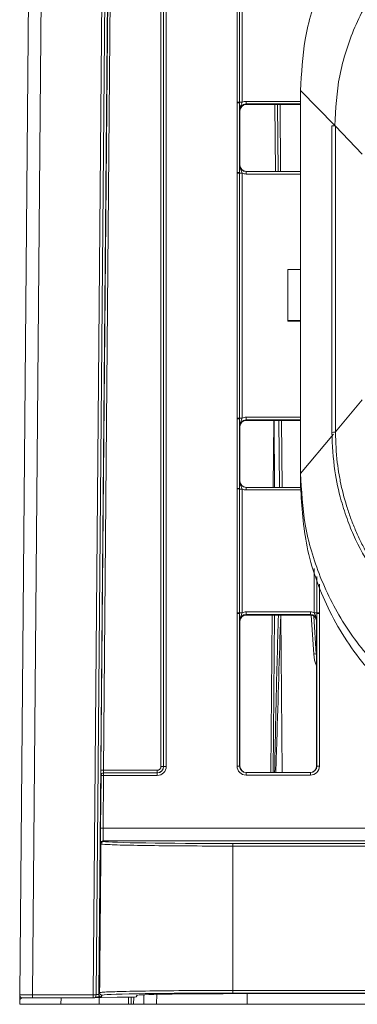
# Model space of a CAD drawing. Header units: millimetres. Extents: x 0 to 2100, y 0 to 1485.
# Tile 1 of 67: x 419 to 445, y 268 to 345. Entities that reach past the tile are written whole.
import ezdxf

# ---------------------------------------------------------------- set-up
doc = ezdxf.new("R2010")
doc.units = ezdxf.units.MM
doc.header["$LTSCALE"] = 5

msp = doc.modelspace()

# ---------------------------------------------------------------- linework, layer by layer
at = {"color": 7, "linetype": 'Continuous', "lineweight": 15}
for p, q in [((418.702, 268.385), (420.63, 489.319)), ((421.63, 489.348), (419.702, 268.385)), ((424.457, 268.385), (426.194, 467.409)), ((426.434, 467.405), (424.697, 268.381)), ((425.064, 285.973), (426.619, 464.183)), ((426.819, 464.183), (425.264, 285.973)), ((429.767, 286.273), (429.767, 463.883)), ((429.967, 463.885), (429.967, 286.275)), ((429.976, 286.275), (429.976, 463.904)), ((430.176, 463.906), (430.176, 286.277)), ((426.565, 458.455), (424.891, 268.429)), ((435.727, 338.317), (435.727, 348.014)), ((435.927, 348.012), (435.927, 338.315)), ((436.127, 348.01), (436.127, 338.314)), ((440.702, 339.235), (443.375, 336.483)), ((440.702, 309.237), (440.702, 339.235)), ((435.727, 338.269), (435.727, 338.317)), ((435.727, 332.812), (435.727, 338.269)), ((435.927, 338.315), (435.927, 338.267)), ((435.927, 338.267), (435.927, 332.81)), ((436.431, 338.181), (436.431, 338.383)), ((436.431, 338.181), (436.452, 338.139)), ((436.452, 338.139), (440.702, 338.139)), ((438.895, 338.139), (438.941, 332.889)), ((435.952, 337.639), (435.931, 337.681)), ((435.952, 337.639), (435.952, 333.389)), ((443.152, 336.456), (443.152, 312.453)), ((443.429, 336.428), (443.429, 336.458)), ((443.429, 336.428), (445.535, 334.26)), ((443.429, 336.428), (443.429, 312.485)), ((435.931, 333.389), (435.952, 333.389)), ((435.727, 332.764), (435.727, 332.812)), ((435.727, 313.569), (435.727, 332.764)), ((435.927, 332.81), (435.927, 332.762)), ((435.927, 332.762), (435.927, 313.567)), ((436.127, 332.76), (436.127, 313.565)), ((436.431, 332.691), (436.431, 332.889)), ((436.431, 332.889), (440.702, 332.889)), ((439.702, 321.206), (439.702, 325.206)), ((439.702, 325.206), (440.702, 325.206)), ((440.702, 321.206), (439.702, 321.206)), ((439.702, 321.206), (439.702, 321.154)), ((440.702, 321.154), (439.702, 321.154)), ((443.429, 312.485), (445.535, 314.994)), ((435.727, 313.521), (435.727, 313.569)), ((435.727, 308.063), (435.727, 313.521)), ((435.927, 313.567), (435.927, 313.519)), ((435.927, 313.519), (435.927, 308.061)), ((436.431, 313.433), (436.431, 313.634)), ((436.431, 313.433), (436.452, 313.391)), ((440.702, 313.391), (436.452, 313.391)), ((438.601, 313.391), (438.555, 308.141)), ((439.202, 313.391), (439.248, 308.141)), ((435.952, 312.891), (435.931, 312.933)), ((435.952, 312.891), (435.952, 308.641)), ((443.152, 312.453), (443.152, 312.453)), ((443.429, 312.455), (443.429, 312.485)), ((435.931, 308.641), (435.952, 308.641)), ((440.702, 308.203), (440.702, 309.237)), ((435.727, 308.015), (435.727, 308.063)), ((435.727, 298.319), (435.727, 308.015)), ((435.927, 308.061), (435.927, 308.013)), ((435.927, 308.013), (435.927, 298.317)), ((436.127, 308.012), (436.127, 298.315)), ((436.431, 307.943), (436.431, 308.141)), ((436.431, 308.141), (440.702, 308.141)), ((440.702, 308.159), (440.702, 308.203)), ((440.702, 308.148), (440.702, 308.159)), ((440.702, 308.146), (440.702, 308.148)), ((435.727, 298.271), (435.727, 298.319)), ((435.727, 286.303), (435.727, 298.271)), ((435.927, 298.317), (435.927, 298.269)), ((435.927, 298.269), (435.927, 286.301)), ((436.431, 298.183), (436.431, 298.384)), ((436.431, 298.384), (441.473, 298.384)), ((441.473, 298.183), (436.431, 298.183)), ((436.431, 298.183), (436.452, 298.141)), ((441.452, 298.141), (436.452, 298.141)), ((438.468, 298.141), (438.36, 285.801)), ((439.157, 298.141), (439.265, 285.801)), ((441.452, 298.141), (441.473, 298.183)), ((441.473, 298.183), (441.473, 298.384)), ((441.747, 298.044), (441.928, 295.083)), ((441.976, 298.269), (441.976, 298.317)), ((441.976, 286.301), (441.976, 298.269)), ((442.176, 298.319), (442.176, 298.271)), ((442.176, 298.271), (442.176, 286.303)), ((435.952, 297.641), (435.931, 297.683)), ((435.952, 297.641), (435.952, 286.301)), ((441.973, 297.683), (441.952, 297.641)), ((441.952, 297.641), (441.952, 286.301)), ((429.967, 286.275), (429.976, 286.275)), ((435.927, 286.301), (435.952, 286.301)), ((441.952, 286.301), (441.976, 286.301)), ((425.037, 281.44), (425.074, 285.577)), ((425.074, 285.577), (425.064, 285.577)), ((425.274, 285.577), (425.237, 281.44)), ((425.264, 285.973), (429.467, 285.973)), ((425.264, 285.775), (425.274, 285.775)), ((425.274, 285.775), (429.476, 285.775)), ((425.274, 285.775), (425.274, 285.577)), ((429.476, 285.577), (425.274, 285.577)), ((429.467, 285.775), (429.467, 285.973)), ((429.476, 285.775), (429.476, 285.577)), ((436.427, 285.603), (436.427, 285.801)), ((436.427, 285.801), (441.476, 285.801)), ((441.476, 285.603), (436.427, 285.603)), ((441.476, 285.603), (441.476, 285.801)), ((425.237, 281.44), (628.166, 281.44)), ((425.063, 280.197), (425.037, 280.25)), ((425.063, 280.197), (425.063, 280.198)), ((425.237, 280.449), (425.263, 280.396)), ((628.166, 280.449), (425.237, 280.449)), ((435.391, 280.238), (465.202, 280.238)), ((435.391, 280.238), (435.391, 280.039)), ((435.391, 280.039), (435.391, 268.727)), ((465.202, 280.039), (435.391, 280.039)), ((424.891, 268.429), (424.961, 268.567)), ((424.961, 268.566), (424.961, 268.567)), ((435.391, 268.525), (435.391, 268.727)), ((435.391, 268.727), (465.202, 268.727)), ((465.202, 268.525), (435.391, 268.525)), ((435.391, 268.476), (465.202, 268.476)), ((418.707, 267.859), (418.705, 267.642)), ((418.707, 267.859), (418.711, 268.315)), ((418.93, 268.143), (418.909, 268.143)), ((419.702, 268.143), (418.942, 268.143)), ((419.702, 268.385), (424.457, 268.385)), ((419.702, 268.385), (419.702, 268.143)), ((424.457, 268.143), (419.702, 268.143)), ((421.933, 267.642), (421.937, 268.143)), ((424.457, 268.385), (424.457, 268.143)), ((424.58, 268.177), (424.962, 268.177)), ((424.962, 268.177), (424.965, 268.181)), ((425.16, 268.365), (425.091, 268.228)), ((425.113, 268.187), (426.333, 268.208)), ((427.333, 268.211), (426.685, 268.211)), ((427.426, 267.642), (427.431, 268.211)), ((427.833, 268.22), (427.898, 268.346)), ((429.423, 267.642), (429.43, 268.425)), ((421.933, 267.642), (418.705, 267.642)), ((424.933, 267.642), (421.933, 267.642)), ((427.226, 267.642), (424.933, 267.642)), ((427.426, 267.642), (427.226, 267.642)), ((427.626, 267.642), (427.426, 267.642)), ((428.423, 267.642), (427.626, 267.642)), ((429.423, 267.642), (428.423, 267.642)), ((429.423, 267.642), (436.51, 267.642)), ((436.51, 267.642), (465.238, 267.642))]:
    msp.add_line(p, q, dxfattribs=at)
at = {"color": 8, "linetype": 'Continuous', "lineweight": 15}
for p, q in [((436.431, 338.383), (440.702, 338.383)), ((440.702, 338.181), (436.431, 338.181)), ((438.741, 332.889), (438.695, 338.139)), ((439.095, 338.139), (439.141, 332.889)), ((440.702, 332.691), (436.431, 332.691)), ((436.431, 313.634), (440.702, 313.634)), ((440.702, 313.433), (436.431, 313.433)), ((438.62, 313.391), (438.666, 308.141)), ((439.048, 308.141), (439.002, 313.391)), ((440.702, 309.237), (443.279, 312.306)), ((440.723, 307.943), (436.431, 307.943)), ((441.776, 298.315), (441.776, 301.78)), ((441.976, 298.317), (441.976, 301.167)), ((442.176, 300.554), (442.176, 298.319)), ((438.668, 298.141), (438.56, 285.801)), ((441.729, 295.086), (441.542, 298.133)), ((436.51, 267.642), (436.51, 268.476)), ((418.909, 268.145), (418.909, 268.143)), ((424.938, 268.177), (424.933, 267.642)), ((427.226, 267.642), (427.231, 268.211)), ((427.631, 268.213), (427.626, 267.642)), ((428.423, 267.642), (428.43, 268.394))]:
    msp.add_line(p, q, dxfattribs=at)
at = {"color": 7, "linetype": 'Continuous', "lineweight": 15}
for centre, radius, start, end in [((435.776, 332.391), 5.927, 88.54048, 90.47395), ((435.777, 332.421), 5.849, 88.52467, 90.48406), ((436.078, 344.24), 5.927, 268.54048, 270.47395), ((443.349, 328.97), 7.488, 89.3895, 91.5082), ((435.777, 326.963), 5.849, 88.52467, 90.48406), ((435.776, 326.837), 5.927, 88.54048, 90.47395), ((436.078, 338.687), 5.927, 268.54048, 270.47395), ((435.776, 307.642), 5.927, 88.54048, 90.47395), ((435.777, 307.672), 5.849, 88.52467, 90.48406), ((436.078, 319.492), 5.927, 268.54048, 270.47395), ((435.777, 302.215), 5.849, 88.52467, 90.48406), ((435.776, 302.089), 5.927, 88.54048, 90.47395), ((436.078, 313.938), 5.927, 268.54048, 270.47395), ((435.776, 292.392), 5.927, 88.54048, 90.47395), ((435.777, 292.422), 5.849, 88.52467, 90.48406), ((436.078, 304.242), 5.927, 268.54048, 270.47395), ((441.825, 304.242), 5.927, 269.52605, 271.45952), ((442.127, 292.392), 5.927, 89.52605, 91.45952), ((442.127, 292.422), 5.849, 89.51594, 91.47533), ((441.819, 294.411), 0.681, 80.80576, 97.65254), ((444.523, 295.257), 2.8, 183.5, 203.29892), ((444.523, 295.242), 2.6, 183.5, 188.46571), ((429.816, 292.122), 5.849, 269.51594, 271.47533), ((430.127, 280.428), 5.849, 89.51594, 91.47533), ((435.777, 280.454), 5.849, 88.52467, 90.48406), ((442.127, 280.454), 5.849, 89.51594, 91.47533), ((425.164, 280.127), 5.847, 89.01584, 90.97555), ((425.264, 285.575), 0.2, 90.00106, 179.49678), ((425.274, 285.575), 0.2, 90.00106, 179.49678), ((425.173, 279.73), 5.847, 89.01584, 90.97555), ((425.137, 275.593), 5.847, 89.01584, 90.97555), ((425.237, 280.249), 0.2, 90.00668, 179.48236), ((418.942, 268.383), 0.24, 179.5, 270), ((424.457, 261.506), 6.878, 88.00033, 89.99982), ((424.457, 268.383), 0.24, 270, 359.5), ((425.091, 268.428), 0.2, 179.5092, 269.993)]:
    msp.add_arc(centre, radius, start, end, dxfattribs=at)
at = {"color": 8, "linetype": 'Continuous', "lineweight": 15}
msp.add_arc((443.349, 304.967), 7.488, 89.3895, 91.5082, dxfattribs=at)
at = {"color": 7, "linetype": 'Continuous', "lineweight": 15}
for centre, major_axis, ratio, start_param, end_param in [((436.431, 337.681), (0.362, -0.345), 0.999832, 2.3335, 3.90422), ((436.456, 337.639), (0.504, 0), 0.991312, 1.570799, 3.132866), ((436.431, 337.683), (0.595, -0.368), 0.999915, 2.124401, 2.572762), ((436.431, 333.389), (0.439, 0.24), 0.999873, 2.641898, 4.212618), ((436.452, 333.389), (0.425, 0.263), 0.999915, 2.588064, 4.158784), ((436.431, 333.391), (0.595, 0.368), 0.999915, 3.710423, 4.158784), ((436.431, 312.933), (0.362, -0.345), 0.999832, 2.3335, 3.90422), ((436.452, 312.891), (0.425, -0.263), 0.999915, 2.124401, 3.695121), ((436.431, 312.934), (0.595, -0.368), 0.999915, 2.124401, 2.572762), ((436.431, 308.641), (0.439, 0.24), 0.999873, 2.641898, 4.212618), ((436.452, 308.641), (0.425, 0.263), 0.999915, 2.588064, 4.158784), ((436.431, 308.643), (0.595, 0.368), 0.999915, 3.710423, 4.158784), ((436.431, 297.683), (0.362, -0.345), 0.999832, 2.3335, 3.90422), ((436.452, 297.641), (0.425, -0.263), 0.999915, 2.124401, 3.695121), ((436.431, 297.684), (0.595, -0.368), 0.999915, 2.124401, 2.572762), ((441.452, 297.641), (0.425, 0.263), 0.999915, 5.729657, 7.300377), ((441.473, 297.684), (0.595, 0.368), 0.999915, 0.56883, 1.017192), ((441.473, 297.683), (0.362, 0.345), 0.999832, 5.520558, 7.091278), ((429.467, 286.275), (0.382, -0.323), 0.999954, 5.415223, 6.985943), ((429.467, 286.273), (0.255, -0.158), 0.999915, 5.265994, 6.836714), ((429.476, 286.277), (0.595, -0.368), 0.999915, 5.265994, 6.836714), ((429.476, 286.275), (0.439, -0.24), 0.999873, 5.21216, 6.78288), ((436.427, 286.303), (0.595, 0.368), 0.999915, 2.588064, 4.158784), ((436.427, 286.301), (0.439, 0.24), 0.999873, 2.641898, 4.212618), ((436.452, 286.301), (0.425, 0.263), 0.999915, 2.588064, 4.158784), ((441.452, 286.301), (0.425, -0.263), 0.999915, 5.265994, 6.836714), ((441.476, 286.303), (0.595, -0.368), 0.999915, 5.265994, 6.836714), ((441.476, 286.301), (0.439, -0.24), 0.999873, 5.21216, 6.78288), ((425.068, 285.977), (0.004, 0.4), 0.00865, 1.579599, 3.141669), ((425.267, 285.975), (0.004, 0.2), 0.017296, 1.579828, 3.141897), ((425.048, 281.45), (0.011, 1.2), 0.00865, 1.579599, 3.124216), ((425.248, 281.448), (0.011, 1), 0.01038, 1.579633, 3.124249), ((427.178, 521.504), (8.284, 941.205), 0.00001, 4.440307, 4.453114), ((435.391, 280.415), (10.19, 0), 0.017455, 3.251747, 4.712389), ((435.391, 268.345), (10.292, 0), 0.017455, 1.570796, 3.032483), ((435.391, 268.345), (7.494, 0), 0.017455, 1.570796, 3.132713), ((419.702, 268.383), (1, -0.002), 0.002094, 1.570859, 3.141579), ((418.907, 267.858), (0.002, 0.285), 0.700923, 0.006065, 1.57069), ((425.465, 268.181), (0.5, 0), 0.017454, 2.351716, 3.132789), ((426.685, 268.202), (0.5, 0), 0.017454, 1.570643, 2.351716), ((427.333, 268.22), (0.5, 0), 0.017454, 4.712237, 6.274306)]:
    msp.add_ellipse(centre, major_axis=major_axis, ratio=ratio, start_param=start_param, end_param=end_param, dxfattribs=at)
at = {"color": 8, "linetype": 'Continuous', "lineweight": 15}
for centre, major_axis, ratio, start_param, end_param in [((423.891, 268.228), (1.2, 0), 0.017455, 5.370513, 6.274381), ((423.891, 268.428), (1, 0.002), 0.02106, 5.650302, 6.274312)]:
    msp.add_ellipse(centre, major_axis=major_axis, ratio=ratio, start_param=start_param, end_param=end_param, dxfattribs=at)
at = {"color": 7, "linetype": 'Continuous', "lineweight": 15}
for points, knots in [([(462.702, 361.235), (461.36, 361.163), (458.596, 361.016), (454.496, 359.792), (450.553, 357.763), (447.035, 354.901), (444.174, 351.384), (442.144, 347.441), (440.92, 343.341), (440.773, 340.577), (440.702, 339.235)], [0, 0, 0, 0, 0.116516, 0.240011, 0.368641, 0.5, 0.631359, 0.759989, 0.883484, 1, 1, 1, 1]), ([(462.997, 356.104), (462.831, 356.102), (462.002, 356.096), (460.51, 355.978), (458.548, 355.628), (457.11, 355.215), (455.704, 354.714), (454.33, 354.123), (452.587, 353.155), (450.951, 352.014), (449.439, 350.714), (448.067, 349.266), (446.848, 347.688), (445.797, 345.994), (444.92, 344.203), (444.235, 342.331), (443.558, 339.774), (443.448, 337.796), (443.375, 336.483)], [0, 0, 0, 0, 0.0161372, 0.0807637, 0.1453907, 0.2100169, 0.2261541, 0.2907815, 0.3554076, 0.4200351, 0.4846612, 0.5492888, 0.6139148, 0.6785424, 0.7431684, 0.8077959, 0.8724221, 1, 1, 1, 1]), ([(435.931, 337.681), (435.931, 337.682), (435.931, 337.702), (435.93, 337.773), (435.929, 337.903), (435.928, 338.084), (435.927, 338.216), (435.927, 338.267)], [0, 0, 0, 0, 0.005551, 0.123014, 0.446974, 0.782817, 1, 1, 1, 1]), ([(435.931, 337.681), (435.931, 337.683), (435.931, 337.715), (435.938, 337.825), (435.989, 337.994), (436.071, 338.162), (436.111, 338.27), (436.127, 338.314)], [0, 0, 0, 0, 0.006601, 0.146171, 0.501239, 0.799231, 1, 1, 1, 1]), ([(435.952, 337.644), (435.96, 337.708), (435.975, 337.837), (436.09, 338.001), (436.255, 338.117), (436.386, 338.132), (436.452, 338.139)], [0, 0, 0, 0, 0.245899, 0.497266, 0.748633, 1, 1, 1, 1]), ([(435.927, 332.81), (435.927, 332.861), (435.928, 332.993), (435.929, 333.171), (435.93, 333.3), (435.931, 333.369), (435.931, 333.388), (435.931, 333.389)], [0, 0, 0, 0, 0.2171826, 0.5530263, 0.8769859, 0.9944494, 1, 1, 1, 1]), ([(435.931, 333.389), (435.931, 333.388), (435.931, 333.356), (435.938, 333.246), (435.989, 333.079), (436.071, 332.912), (436.111, 332.804), (436.127, 332.76)], [0, 0, 0, 0, 0.006601, 0.146171, 0.501239, 0.799231, 1, 1, 1, 1]), ([(435.931, 312.933), (435.931, 312.934), (435.931, 312.953), (435.93, 313.024), (435.929, 313.155), (435.928, 313.336), (435.927, 313.467), (435.927, 313.519)], [0, 0, 0, 0, 0.005551, 0.123014, 0.446974, 0.782817, 1, 1, 1, 1]), ([(435.931, 312.933), (435.931, 312.934), (435.931, 312.966), (435.938, 313.077), (435.989, 313.245), (436.071, 313.413), (436.111, 313.522), (436.127, 313.565)], [0, 0, 0, 0, 0.006601, 0.146171, 0.501239, 0.799231, 1, 1, 1, 1]), ([(443.152, 312.453), (443.196, 311.441), (443.275, 309.634), (443.794, 307.315), (444.375, 305.53), (445.205, 303.546), (446.543, 301.239), (448.102, 299.184), (449.233, 298.214), (449.546, 297.946)], [0, 0, 0, 0, 0.185675, 0.331755, 0.435076, 0.530386, 0.726532, 0.924196, 1, 1, 1, 1]), ([(463, 292.91), (462.834, 292.912), (462.337, 292.916), (461.509, 292.959), (460.519, 293.06), (459.7, 293.186), (458.886, 293.343), (457.755, 293.607), (456.646, 293.956), (455.718, 294.314), (455.106, 294.569), (454.051, 295.055), (452.89, 295.702), (451.922, 296.343), (451.249, 296.826), (450.594, 297.335), (449.841, 297.985), (449.121, 298.672), (448.438, 299.395), (447.792, 300.151), (447.185, 300.94), (446.619, 301.758), (446.096, 302.604), (445.616, 303.475), (445.181, 304.37), (444.856, 305.133), (444.562, 305.907), (444.19, 307.007), (443.903, 308.134), (443.689, 309.275), (443.494, 310.546), (443.456, 311.666), (443.429, 312.455)], [0, 0, 0, 0, 0.0161869, 0.0485685, 0.0809501, 0.1133318, 0.1295187, 0.1619003, 0.2267261, 0.242913, 0.2590999, 0.2914815, 0.3563072, 0.3886889, 0.4048758, 0.4372574, 0.4696389, 0.5020206, 0.5344024, 0.5667839, 0.5991655, 0.6315471, 0.6639289, 0.6963105, 0.728692, 0.7610737, 0.7772606, 0.8096422, 0.874468, 0.8906549, 0.9230365, 1, 1, 1, 1]), ([(435.927, 308.061), (435.927, 308.113), (435.928, 308.244), (435.929, 308.423), (435.93, 308.551), (435.931, 308.621), (435.931, 308.64), (435.931, 308.641)], [0, 0, 0, 0, 0.217183, 0.553026, 0.876986, 0.994449, 1, 1, 1, 1]), ([(435.931, 308.641), (435.931, 308.639), (435.931, 308.607), (435.938, 308.498), (435.989, 308.33), (436.071, 308.164), (436.111, 308.055), (436.127, 308.012)], [0, 0, 0, 0, 0.0066012, 0.1461709, 0.5012392, 0.7992313, 1, 1, 1, 1]), ([(440.702, 309.237), (440.773, 307.895), (440.92, 305.131), (442.144, 301.031), (444.174, 297.088), (447.035, 293.571), (450.553, 290.709), (454.496, 288.68), (458.596, 287.456), (461.36, 287.309), (462.702, 287.237)], [0, 0, 0, 0, 0.116516, 0.240011, 0.368641, 0.5, 0.631359, 0.759989, 0.883484, 1, 1, 1, 1]), ([(462.702, 286.203), (461.193, 286.294), (458.078, 286.48), (453.497, 288.032), (449.197, 290.587), (445.48, 294.183), (442.717, 298.558), (441.007, 303.348), (440.801, 306.62), (440.702, 308.203)], [0, 0, 0, 0, 0.131017, 0.270531, 0.415795, 0.563268, 0.715883, 0.862537, 1, 1, 1, 1]), ([(435.931, 297.683), (435.931, 297.684), (435.931, 297.703), (435.93, 297.774), (435.929, 297.905), (435.928, 298.086), (435.927, 298.217), (435.927, 298.269)], [0, 0, 0, 0, 0.005551, 0.123014, 0.446974, 0.782817, 1, 1, 1, 1]), ([(435.931, 297.683), (435.931, 297.684), (435.931, 297.716), (435.938, 297.827), (435.989, 297.995), (436.071, 298.163), (436.111, 298.272), (436.127, 298.315)], [0, 0, 0, 0, 0.006601, 0.146171, 0.501239, 0.799231, 1, 1, 1, 1]), ([(438.669, 285.801), (438.705, 287.68), (438.784, 291.794), (438.9, 295.907), (438.963, 298.141)], [0, 0, 0, 0, 0.456774, 1, 1, 1, 1]), ([(439.142, 298.141), (439.041, 294.853), (438.914, 290.74), (438.787, 286.626), (438.762, 285.801)], [0, 0, 0, 0, 0.799383, 1, 1, 1, 1]), ([(441.776, 298.315), (441.792, 298.272), (441.832, 298.163), (441.915, 297.995), (441.965, 297.827), (441.973, 297.716), (441.973, 297.684), (441.973, 297.683)], [0, 0, 0, 0, 0.200769, 0.498761, 0.853829, 0.993399, 1, 1, 1, 1]), ([(441.976, 298.269), (441.976, 298.217), (441.976, 298.086), (441.975, 297.905), (441.974, 297.774), (441.973, 297.703), (441.973, 297.684), (441.973, 297.683)], [0, 0, 0, 0, 0.217183, 0.553026, 0.876986, 0.994449, 1, 1, 1, 1]), ([(425.263, 280.396), (425.26, 280.396), (425.246, 280.396), (425.209, 280.391), (425.156, 280.37), (425.105, 280.325), (425.07, 280.265), (425.065, 280.22), (425.063, 280.198)], [0, 0, 0, 0, 0.028565, 0.136354, 0.352523, 0.568431, 0.784214, 1, 1, 1, 1]), ([(435.391, 280.039), (435.258, 280.039), (434.59, 280.039), (432.847, 280.043), (430.188, 280.06), (427.494, 280.097), (425.657, 280.145), (425.249, 280.181), (425.063, 280.198)], [0, 0, 0, 0, 0.026443, 0.13251, 0.34663, 0.577193, 0.807783, 1, 1, 1, 1]), ([(424.961, 268.566), (424.977, 268.569), (425.057, 268.58), (425.449, 268.609), (426.689, 268.653), (429.142, 268.695), (432.208, 268.722), (434.389, 268.725), (435.391, 268.727)], [0, 0, 0, 0, 0.026168, 0.131127, 0.342968, 0.573441, 0.803885, 1, 1, 1, 1]), ([(425.16, 268.365), (425.157, 268.365), (425.142, 268.365), (425.105, 268.37), (425.051, 268.393), (425.001, 268.439), (424.967, 268.499), (424.963, 268.544), (424.961, 268.566)], [0, 0, 0, 0, 0.028439, 0.145933, 0.359694, 0.573205, 0.786601, 1, 1, 1, 1])]:
    msp.add_open_spline(points, degree=3, knots=knots, dxfattribs=at)

doc.saveas('drawing.dxf')
